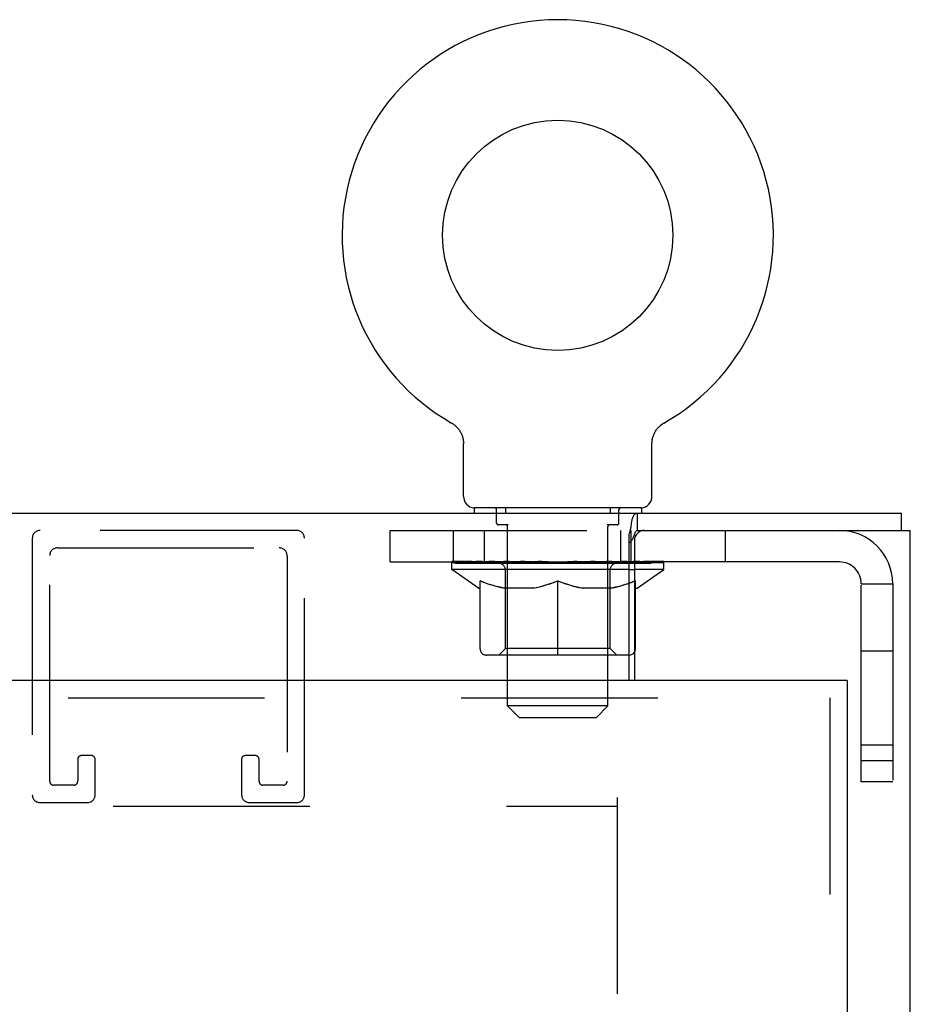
# Model space of a CAD drawing. Header units: inches. Extents: x 0 to 213, y 0 to 138.
# Tile 24 of 38: x 92.64 to 98.09, y 83.76 to 89.64. Entities that reach past the tile are written whole.
import ezdxf

# ---------------------------------------------------------------- set-up
doc = ezdxf.new("R2010")
doc.units = ezdxf.units.IN
doc.header["$LTSCALE"] = 11.736377
doc.header["$MEASUREMENT"] = 0
doc.linetypes.add('HIDDEN', pattern=[0.2, 0.1, -0.1])
doc.layers.get('0').update_dxf_attribs({"linetype": 'CONTINUOUS'})
for name, color, linetype in [('DEFAULT_2', 8, 'HIDDEN'), ('DIMENSIONS', 7, 'CONTINUOUS'), ('SLAVE_DOOR_ASSEMBLY', 7, 'CONTINUOUS')]:
    doc.layers.add(name, color=color, linetype=linetype)
doc.styles.get("Standard").update_dxf_attribs({"font": 'arial.ttf'})
doc.dimstyles.new('DIMSTYLE_1', dxfattribs={"dimtxt": 0.941421, "dimasz": 1.255227, "dimexe": 0.09, "dimexo": 0.07, "dimgap": 0.0375, "dimtad": 0, "dimtih": 1, "dimtoh": 1, "dimzin": 4, "dimdsep": 46, "dimtxsty": 'Standard', "dimblk": '_FILLED', "dimblk1": '_FILLED', "dimblk2": '_FILLED', "dimcen": 0.09, "dimazin": 1, "dimtfac": 1, "dimtdec": 3, "dimtofl": 0, "dimtmove": 0, "dimatfit": 3, "dimldrblk": '_FILLED', "dimfxl": 0, "dimtolj": 1, "dimtzin": 4, "dimarcsym": 0})

# ---------------------------------------------------------------- blocks, each defined once
blk = doc.blocks.new('_FILLED')
at = {"color": 0, "linetype": 'ByBlock'}
blk.add_solid([(0, 0), (-1, 0.2), (-1, -0.2)], dxfattribs=at)
blk = doc.blocks.new('*D3')
at = {"layer": 'DIMENSIONS', "color": 2, "linetype": 'Continuous'}
for p, q in [((98.6644, 86.6972), (101.601, 86.6972)), ((100.4713, 86.6972), (100.4713, 78.3261)), ((100.4713, 68.0722), (100.4713, 76.4433)), ((93.4145, 68.0722), (101.601, 68.0722))]:
    blk.add_line(p, q, dxfattribs=at)
at = {"layer": 'DIMENSIONS', "color": 2, "linetype": 'Continuous', "xscale": 1.2552274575, "yscale": 1.2552274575, "zscale": 1.2552274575}
for p, rotation in [((100.4713, 86.6972), 90), ((100.4713, 68.0722), 270)]:
    blk.add_blockref('_FILLED', p, dxfattribs=dict(at, rotation=rotation))
at = {"layer": 'DIMENSIONS', "color": 2, "linetype": 'Continuous', "insert": (100.4713, 77.8554), "char_height": 0.94142, "width": 3.289723, "attachment_point": 2, "line_spacing_factor": 0.9}
blk.add_mtext('18.63', dxfattribs=at)
blk = doc.blocks.new('*D15')
at = {"layer": 'DIMENSIONS', "color": 2, "linetype": 'Continuous'}
for p, q in [((92.5359, 62.5056), (92.5359, 60.1024)), ((92.5359, 61.2321), (90.0254, 61.2321)), ((97.5827, 61.2321), (100.0296, 61.2321))]:
    blk.add_line(p, q, dxfattribs=at)
at = {"layer": 'DIMENSIONS', "color": 2, "linetype": 'Continuous', "xscale": 1.2552274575, "yscale": 1.2552274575, "zscale": 1.2552274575}
blk.add_blockref('_FILLED', (92.5359, 61.2321), dxfattribs=at)
at = {"layer": 'DIMENSIONS', "color": 2, "linetype": 'Continuous', "xscale": 1.2552274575, "yscale": 1.2552274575, "zscale": 1.2552274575, "rotation": 180}
blk.add_blockref('_FILLED', (97.5827, 61.2321), dxfattribs=at)
at = {"layer": 'DIMENSIONS', "color": 2, "linetype": 'Continuous', "insert": (100.5003, 61.7028), "char_height": 0.94142, "width": 2.558284, "attachment_point": 1, "line_spacing_factor": 0.9}
blk.add_mtext('5.05', dxfattribs=at)

msp = doc.modelspace()

# ---------------------------------------------------------------- linework, layer by layer
at = {"color": 7, "linetype": 'Continuous'}
for p, q in [((95.2184, 87.2354), (95.2185, 87.2353)), ((95.2185, 87.2354), (95.2228, 87.2328)), ((95.2196, 87.2347), (95.2212, 87.2338)), ((95.2228, 87.2328), (95.2271, 87.23)), ((95.2271, 87.2301), (95.2313, 87.2272)), ((95.2312, 87.2272), (95.2353, 87.2241)), ((95.2352, 87.2242), (95.2393, 87.221)), ((95.2392, 87.2211), (95.2431, 87.2176)), ((95.243, 87.2178), (95.2469, 87.2142)), ((95.2467, 87.2143), (95.2505, 87.2106)), ((95.2504, 87.2108), (95.254, 87.2069)), ((95.2538, 87.2071), (95.2573, 87.2031)), ((95.2572, 87.2032), (95.2605, 87.1992)), ((95.2604, 87.1993), (95.2636, 87.1951)), ((95.2635, 87.1953), (95.2665, 87.191)), ((95.2664, 87.1911), (95.2693, 87.1867)), ((95.2692, 87.1868), (95.2719, 87.1824)), ((96.4356, 87.1824), (96.4383, 87.1868)), ((96.4382, 87.1867), (96.4411, 87.1911)), ((96.441, 87.191), (96.444, 87.1953)), ((96.4439, 87.1951), (96.4471, 87.1993)), ((96.447, 87.1992), (96.4503, 87.2032)), ((96.4502, 87.2031), (96.4536, 87.2071)), ((96.4535, 87.2069), (96.4571, 87.2108)), ((96.457, 87.2106), (96.4607, 87.2143)), ((96.4606, 87.2142), (96.4644, 87.2178)), ((96.4643, 87.2176), (96.4683, 87.2211)), ((96.4682, 87.221), (96.4722, 87.2242)), ((96.4721, 87.2241), (96.4763, 87.2272)), ((96.4762, 87.2272), (96.4804, 87.2301)), ((96.4804, 87.23), (96.4846, 87.2328)), ((96.4804, 87.2301), (96.4817, 87.2309)), ((96.4846, 87.2328), (96.489, 87.2354)), ((96.4863, 87.2338), (96.4878, 87.2347)), ((96.4889, 87.2353), (96.489, 87.2354)), ((95.2718, 87.1825), (95.2743, 87.178)), ((95.2743, 87.178), (95.2767, 87.1734)), ((95.2788, 87.1689), (95.2807, 87.1642)), ((95.2807, 87.1642), (95.2826, 87.1594)), ((95.2826, 87.1595), (95.2842, 87.1546)), ((95.2842, 87.1547), (95.2857, 87.1498)), ((95.2857, 87.1498), (95.287, 87.1449)), ((95.287, 87.1449), (95.2882, 87.1399)), ((95.2881, 87.14), (95.2891, 87.1349)), ((95.2891, 87.135), (95.2899, 87.1299)), ((95.2899, 87.13), (95.2905, 87.1249)), ((96.4165, 87.1198), (96.417, 87.1249)), ((96.417, 87.1249), (96.4176, 87.13)), ((96.4176, 87.1299), (96.4184, 87.135)), ((96.4183, 87.1349), (96.4193, 87.14)), ((96.4193, 87.1399), (96.4204, 87.1449)), ((96.4204, 87.1449), (96.4218, 87.1498)), ((96.4217, 87.1498), (96.4232, 87.1547)), ((96.4232, 87.1546), (96.4249, 87.1595)), ((96.4249, 87.1594), (96.4267, 87.1642)), ((96.4267, 87.1642), (96.4287, 87.1689)), ((96.4287, 87.1688), (96.4309, 87.1735)), ((96.4308, 87.1734), (96.4332, 87.178)), ((96.4331, 87.178), (96.4356, 87.1825)), ((95.2912, 86.7962), (95.2912, 87.1104)), ((96.4162, 87.1104), (96.4163, 87.1148)), ((96.4162, 86.7962), (96.4162, 87.1104)), ((96.4163, 87.1148), (96.4165, 87.1198)), ((96.4163, 87.1148), (96.4165, 87.1198)), ((95.3537, 86.7272), (95.3537, 86.6972)), ((96.3537, 86.7272), (95.3537, 86.7272)), ((96.3537, 86.7272), (96.3537, 86.6972)), ((96.3306, 86.5932), (96.3306, 86.6972)), ((97.9057, 86.5932), (97.9057, 86.6972)), ((96.3306, 86.5932), (96.3717, 86.5932)), ((96.2807, 86.3605), (96.3117, 86.3605))]:
    msp.add_line(p, q, dxfattribs=at)
at = {"color": 3, "linetype": 'Continuous'}
for p, q in [((58.6397, 86.6972), (97.9057, 86.6972)), ((96.2807, 85.6972), (96.2807, 86.5726)), ((96.3717, 86.5932), (97.9577, 86.5932)), ((97.9577, 8.0612), (97.9577, 86.5932)), ((96.3117, 86.5332), (96.3117, 85.6972)), ((96.3117, 86.4052), (96.2807, 86.4052))]:
    msp.add_line(p, q, dxfattribs=at)
at = {"color": 7, "linetype": 'Continuous'}
for points in [[(95.2766, 87.1735), (95.2788, 87.1688), (95.2808, 87.1642)], [(95.2905, 87.1249), (95.2909, 87.1198), (95.2912, 87.1148), (95.2912, 87.1104)], [(96.2807, 86.5212), (96.283, 86.5224), (96.2852, 86.5237), (96.2873, 86.5252), (96.2893, 86.5269), (96.2912, 86.5286), (96.293, 86.5305), (96.2948, 86.5325), (96.2965, 86.5348), (96.2982, 86.5372), (96.2998, 86.5399), (96.3015, 86.5429), (96.3031, 86.5461), (96.3044, 86.5491), (96.3057, 86.5522), (96.307, 86.5554), (96.3083, 86.5587), (96.3095, 86.5621), (96.3119, 86.5689)], [(96.3119, 86.5689), (96.3131, 86.5722), (96.3143, 86.5753), (96.3155, 86.5784), (96.3168, 86.5814), (96.3183, 86.5841), (96.3197, 86.5865), (96.3212, 86.5885), (96.3228, 86.5901), (96.3244, 86.5913), (96.326, 86.5922), (96.3276, 86.5928), (96.3291, 86.5931), (96.3306, 86.5932)], [(96.2807, 86.2786), (96.2917, 86.2824), (96.3117, 86.2901)]]:
    msp.add_lwpolyline(points, dxfattribs=at)
at = {"color": 3, "linetype": 'Continuous'}
for points in [[(96.2933, 86.6286), (96.2941, 86.6343), (96.295, 86.6399), (96.2959, 86.6453), (96.2969, 86.6504), (96.2979, 86.6553), (96.299, 86.6599), (96.3001, 86.6642), (96.3012, 86.668), (96.3024, 86.6716), (96.3039, 86.6754), (96.3055, 86.6791), (96.3072, 86.6822), (96.309, 86.685), (96.3108, 86.6875), (96.3126, 86.6895), (96.3145, 86.6913), (96.3164, 86.6929), (96.3184, 86.6941), (96.3206, 86.6952), (96.3228, 86.6961), (96.3252, 86.6967), (96.3278, 86.6971), (96.3306, 86.6972)], [(96.2807, 86.5726), (96.2823, 86.5761), (96.2838, 86.5801), (96.2851, 86.5844), (96.2864, 86.5891), (96.2876, 86.5942), (96.2887, 86.5996), (96.2897, 86.6052), (96.2906, 86.611), (96.2915, 86.6169), (96.2933, 86.6286)]]:
    msp.add_lwpolyline(points, dxfattribs=at)
at = {"color": 7, "linetype": 'Continuous'}
msp.add_circle((95.8537, 88.3552), 0.6875, dxfattribs=at)
for centre, radius, start, end in [((95.8537, 88.3552), 1.2875, 299.50526, 240.49473), ((95.3602, 86.7962), 0.069, 180, 265), ((96.3472, 86.7962), 0.069, 275, 360), ((96.2801, 85.886), 0.0371, 270.9119, 328.48893)]:
    msp.add_arc(centre, radius, start, end, dxfattribs=at)
at = {"color": 3, "linetype": 'Continuous'}
msp.add_arc((96.3717, 86.5332), 0.06, 90, 180, dxfattribs=at)
at = {"color": 7, "linetype": 'Continuous'}
msp.add_ellipse((95.8537, 86.4072), major_axis=(0.6333, -0.0294), ratio=0.038841, start_param=0.764028, end_param=0.81741, dxfattribs=at)
at = {"layer": 'DEFAULT_2', "color": 8, "linetype": 'HIDDEN'}
for p, q in [((95.2258, 87.2309), (95.2271, 87.2301)), ((95.4887, 86.6372), (95.4887, 86.7172)), ((95.5412, 86.7272), (95.5412, 86.6972)), ((96.1662, 86.7272), (96.1662, 86.6972)), ((96.2187, 86.6372), (96.2187, 86.7172)), ((95.5586, 86.6272), (95.4987, 86.6272)), ((95.5537, 85.5462), (95.5537, 86.6172)), ((96.2087, 86.6272), (96.1488, 86.6272)), ((96.1537, 85.5462), (96.1537, 86.6172)), ((92.7161, 86.5472), (92.7161, 85.0142)), ((94.2951, 86.5932), (92.7621, 86.5932)), ((94.3411, 85.0142), (94.3411, 86.5472)), ((94.8537, 86.4052), (94.8537, 86.5932)), ((94.8537, 86.5932), (96.3306, 86.5932)), ((95.2287, 86.5932), (95.2287, 86.4052)), ((95.4162, 86.4052), (95.4162, 86.5932)), ((96.2287, 86.5932), (96.2287, 86.4052)), ((96.2912, 86.4052), (96.2912, 86.5932)), ((96.8537, 86.5932), (96.8537, 86.4052)), ((92.8661, 86.4892), (94.1911, 86.4892)), ((92.8201, 85.0952), (92.8201, 86.4432)), ((94.2371, 86.4432), (94.2371, 85.0952)), ((94.8537, 86.4052), (96.2807, 86.4052)), ((95.2205, 86.3605), (95.2205, 86.4072)), ((96.2807, 86.3605), (95.2205, 86.3605)), ((95.3798, 86.2489), (95.2205, 86.3605)), ((95.2301, 86.4006), (95.2301, 86.4072)), ((95.2387, 86.3973), (95.2387, 86.4006)), ((95.2387, 86.3973), (96.4687, 86.3973)), ((95.2476, 86.3973), (95.2476, 86.4006)), ((95.2486, 86.3973), (95.2486, 86.4006)), ((95.2587, 86.4006), (95.2587, 86.4072)), ((95.2749, 86.3973), (95.2749, 86.4006)), ((95.2768, 86.3973), (95.2768, 86.4006)), ((95.3053, 86.4006), (95.3053, 86.4072)), ((95.3198, 86.3973), (95.3198, 86.4006)), ((95.3225, 86.3973), (95.3225, 86.4006)), ((95.5268, 86.4003), (95.3255, 86.4003)), ((95.3686, 86.4006), (95.3686, 86.4072)), ((95.37, 86.3973), (95.37, 86.4003)), ((95.3707, 86.3973), (95.3707, 86.4003)), ((95.3737, 86.3973), (95.3737, 86.4003)), ((95.3809, 86.3973), (95.3809, 86.4006)), ((95.3809, 86.3973), (95.3809, 86.4003)), ((95.3844, 86.3973), (95.3844, 86.4006)), ((95.3877, 86.3973), (95.3877, 86.4013)), ((95.392, 86.3973), (95.392, 86.4003)), ((95.4063, 86.3973), (95.4063, 86.4003)), ((95.4244, 86.3973), (95.4244, 86.4003)), ((95.4248, 86.3973), (95.4248, 86.403)), ((95.4452, 86.3973), (95.4452, 86.4003)), ((95.4452, 86.3973), (95.4452, 86.4003)), ((95.4467, 86.4006), (95.4467, 86.4072)), ((95.4564, 86.3973), (95.4564, 86.4006)), ((95.4605, 86.3973), (95.4605, 86.4006)), ((95.4698, 86.3973), (95.4698, 86.4003)), ((95.481, 86.3973), (95.481, 86.4045)), ((95.4965, 86.3973), (95.4965, 86.4003)), ((95.4996, 86.3973), (95.4996, 86.4003)), ((95.5268, 86.3973), (95.5268, 86.4003)), ((95.5938, 86.4003), (95.5318, 86.4003)), ((95.5371, 86.4006), (95.5371, 86.4072)), ((95.5439, 86.3973), (95.5439, 86.4006)), ((95.5486, 86.3973), (95.5486, 86.4006)), ((95.5546, 86.3973), (95.5546, 86.4057)), ((95.5587, 86.3973), (95.5587, 86.4003)), ((95.5697, 86.3973), (95.5697, 86.4003)), ((95.5938, 86.3973), (95.5938, 86.4003)), ((95.6687, 86.4003), (95.6096, 86.4003)), ((95.6299, 86.3973), (95.6299, 86.4003)), ((95.6371, 86.4006), (95.6371, 86.4072)), ((95.6409, 86.3973), (95.6409, 86.4006)), ((95.6432, 86.3973), (95.6432, 86.4065)), ((95.6459, 86.3973), (95.6459, 86.4006)), ((95.6534, 86.3973), (95.6534, 86.4007)), ((95.6687, 86.3973), (95.6687, 86.4003)), ((95.7492, 86.4003), (95.6947, 86.4003)), ((95.7078, 86.3973), (95.7078, 86.4003)), ((95.7393, 86.4003), (95.8537, 86.4072)), ((95.7438, 86.4006), (95.7438, 86.4072)), ((95.7443, 86.4071), (95.7438, 86.4072)), ((95.7443, 86.4006), (95.7443, 86.4071)), ((95.7443, 86.3973), (95.7443, 86.4006)), ((95.7482, 86.3973), (95.7482, 86.4008)), ((95.7492, 86.3973), (95.7492, 86.4003)), ((95.7496, 86.3973), (95.7496, 86.4006)), ((95.8329, 86.4003), (95.7847, 86.4003)), ((95.7902, 86.3973), (95.7902, 86.4003)), ((95.8329, 86.3973), (95.8329, 86.4003)), ((95.8512, 86.4007), (95.851, 86.4006)), ((95.851, 86.3973), (95.851, 86.4006)), ((95.8512, 86.3973), (95.8512, 86.4007)), ((95.8537, 86.4006), (95.8537, 86.4072)), ((95.8563, 86.4007), (95.8564, 86.4006)), ((95.8563, 86.3973), (95.8563, 86.4006)), ((95.8564, 86.3973), (95.8564, 86.4006)), ((95.8583, 86.4003), (95.9228, 86.4003)), ((95.8746, 86.3973), (95.8746, 86.4003)), ((95.8907, 86.4003), (95.8907, 86.405)), ((95.8907, 86.405), (95.9682, 86.4003)), ((95.9119, 86.4003), (95.9119, 86.4037)), ((95.9172, 86.3973), (95.9172, 86.4003)), ((95.9579, 86.3973), (95.9579, 86.4006)), ((95.9582, 86.3973), (95.9582, 86.4003)), ((95.9583, 86.4003), (96.0127, 86.4003)), ((95.9593, 86.3973), (95.9593, 86.4008)), ((95.9631, 86.4006), (95.9631, 86.4071)), ((95.9632, 86.4071), (95.9637, 86.4072)), ((95.9632, 86.3973), (95.9632, 86.4006)), ((95.9637, 86.4006), (95.9637, 86.4072)), ((95.9996, 86.3973), (95.9996, 86.4003)), ((96.0388, 86.3973), (96.0388, 86.4003)), ((96.0388, 86.4003), (96.0979, 86.4003)), ((96.0541, 86.3973), (96.0541, 86.4007)), ((96.0615, 86.3973), (96.0615, 86.4006)), ((96.0642, 86.3973), (96.0642, 86.4065)), ((96.0666, 86.3973), (96.0666, 86.4006)), ((96.0703, 86.4006), (96.0703, 86.4072)), ((96.0776, 86.3973), (96.0776, 86.4003)), ((96.1136, 86.3973), (96.1136, 86.4003)), ((96.1137, 86.4003), (96.1756, 86.4003)), ((96.1378, 86.3973), (96.1378, 86.4003)), ((96.1487, 86.3973), (96.1487, 86.4003)), ((96.1529, 86.3973), (96.1529, 86.4057)), ((96.1589, 86.3973), (96.1589, 86.4006)), ((96.1636, 86.3973), (96.1636, 86.4006)), ((96.1704, 86.4006), (96.1704, 86.4072)), ((96.1806, 86.3973), (96.1806, 86.4003)), ((96.1807, 86.4003), (96.382, 86.4003)), ((96.2079, 86.3973), (96.2079, 86.4003)), ((96.2109, 86.3973), (96.2109, 86.4003)), ((96.2264, 86.3973), (96.2264, 86.4045)), ((96.2377, 86.3973), (96.2377, 86.4003)), ((96.247, 86.3973), (96.247, 86.4006)), ((96.2511, 86.3973), (96.2511, 86.4006)), ((96.2608, 86.4006), (96.2608, 86.4072)), ((96.2622, 86.3973), (96.2622, 86.4003)), ((96.2623, 86.3973), (96.2623, 86.4003)), ((96.2826, 86.3973), (96.2826, 86.403)), ((96.2831, 86.3973), (96.2831, 86.4003)), ((96.3012, 86.3973), (96.3012, 86.4003)), ((97.5357, 86.4052), (96.3117, 86.4052)), ((96.487, 86.3605), (96.3117, 86.3605)), ((96.3154, 86.3973), (96.3154, 86.4003)), ((96.3198, 86.3973), (96.3198, 86.4013)), ((96.3231, 86.3973), (96.3231, 86.4006)), ((96.3265, 86.3973), (96.3265, 86.4003)), ((96.3266, 86.3973), (96.3266, 86.4006)), ((96.3277, 86.2489), (96.487, 86.3605)), ((96.3338, 86.3973), (96.3338, 86.4003)), ((96.3367, 86.3973), (96.3367, 86.4003)), ((96.3375, 86.3973), (96.3375, 86.4003)), ((96.3388, 86.4006), (96.3388, 86.4072)), ((96.385, 86.3973), (96.385, 86.4006)), ((96.3877, 86.3973), (96.3877, 86.4006)), ((96.4022, 86.4006), (96.4022, 86.4072)), ((96.4307, 86.3973), (96.4307, 86.4006)), ((96.4326, 86.3973), (96.4326, 86.4006)), ((96.4488, 86.4006), (96.4488, 86.4072)), ((96.4589, 86.3973), (96.4589, 86.4006)), ((96.4598, 86.3973), (96.4598, 86.4006)), ((96.4687, 86.3973), (96.4687, 86.4006)), ((96.4774, 86.4006), (96.4774, 86.4072)), ((96.487, 86.3605), (96.487, 86.4072)), ((95.541, 85.8887), (95.541, 86.3574)), ((96.1665, 85.8887), (96.1665, 86.3574)), ((95.3798, 86.2489), (95.3902, 86.2489)), ((95.3902, 85.886), (95.3902, 86.2923)), ((95.7125, 86.2489), (95.5326, 86.2489)), ((95.8537, 85.8489), (95.8537, 86.2927)), ((96.1749, 86.2489), (95.995, 86.2489)), ((96.3117, 86.2901), (96.3172, 86.2923)), ((96.3172, 85.886), (96.3172, 86.2923)), ((96.3172, 86.2489), (96.3277, 86.2489)), ((97.6657, 85.0922), (97.6657, 86.2752)), ((97.6657, 86.2752), (97.8537, 86.2752)), ((97.8537, 86.2752), (97.8537, 85.0922)), ((96.2801, 85.8489), (95.4273, 85.8489)), ((95.541, 85.8887), (95.5012, 85.8489)), ((96.1665, 85.8887), (95.541, 85.8887)), ((96.1665, 85.8887), (96.2063, 85.8489)), ((97.6657, 85.8742), (97.8537, 85.8742)), ((96.1537, 85.5462), (95.5537, 85.5462)), ((95.6227, 85.4772), (95.5537, 85.5462)), ((96.0847, 85.4772), (96.1537, 85.5462)), ((95.6227, 85.4772), (96.0847, 85.4772)), ((97.6657, 85.3122), (97.8537, 85.3122)), ((93.0681, 85.2492), (93.0101, 85.2492)), ((94.0471, 85.2492), (93.9891, 85.2492)), ((92.9871, 85.2262), (92.9871, 85.0952)), ((93.0911, 85.0142), (93.0911, 85.2262)), ((93.9661, 85.2262), (93.9661, 85.0142)), ((94.0701, 85.0952), (94.0701, 85.2262)), ((97.8537, 85.2172), (97.6657, 85.2172)), ((92.9641, 85.0722), (92.8431, 85.0722)), ((94.2141, 85.0722), (94.0931, 85.0722)), ((97.8537, 85.0922), (97.6657, 85.0922)), ((92.7621, 84.9682), (93.0451, 84.9682)), ((94.0121, 84.9682), (94.2951, 84.9682)), ((96.2077, 84.9992), (96.2077, 9.6552)), ((60.3377, 84.9472), (96.2077, 84.9472))]:
    msp.add_line(p, q, dxfattribs=at)
for points in [[(95.3902, 86.2923), (95.416, 86.2823), (95.4414, 86.2734), (95.4664, 86.2657), (95.4911, 86.259), (95.5157, 86.2534), (95.5401, 86.2489)], [(95.5326, 86.2489), (95.5092, 86.2536), (95.4857, 86.2593), (95.4622, 86.2659), (95.4385, 86.2734), (95.4145, 86.2819), (95.3902, 86.2914)], [(95.7028, 86.2489), (95.7276, 86.2535), (95.7525, 86.2592), (95.7774, 86.266), (95.8025, 86.2738), (95.828, 86.2827), (95.8537, 86.2927)], [(95.8537, 86.291), (95.8294, 86.2815), (95.8055, 86.2731), (95.782, 86.2656), (95.7587, 86.2591), (95.7355, 86.2535), (95.7125, 86.2489)], [(95.8537, 86.2927), (95.8797, 86.2826), (95.9053, 86.2737), (95.9305, 86.2658), (95.9553, 86.2591), (95.9801, 86.2535), (96.0047, 86.2489)], [(95.995, 86.2489), (95.9718, 86.2536), (95.9484, 86.2592), (95.9251, 86.2657), (95.9016, 86.2732), (95.8778, 86.2816), (95.8537, 86.291)], [(96.1673, 86.2489), (96.192, 86.2535), (96.2167, 86.2591), (96.2415, 86.2658), (96.2664, 86.2736), (96.2807, 86.2786)], [(96.3172, 86.2914), (96.2927, 86.2819), (96.2686, 86.2733), (96.2449, 86.2657), (96.2215, 86.2592), (96.1981, 86.2536), (96.1749, 86.2489)]]:
    msp.add_lwpolyline(points, dxfattribs=at)
for centre, radius, start, end in [((95.3602, 86.7962), 0.069, 265, 270), ((95.4787, 86.7172), 0.01, 0, 90), ((96.2287, 86.7172), 0.01, 90, 180), ((96.3472, 86.7962), 0.069, 270, 275), ((95.4987, 86.6372), 0.01, 180, 270), ((95.5437, 86.6172), 0.01, 0, 90), ((96.1637, 86.6172), 0.01, 90, 180), ((96.2087, 86.6372), 0.01, 270, 360), ((92.7621, 86.5472), 0.046, 90, 180), ((94.2951, 86.5472), 0.046, 0, 90), ((97.5357, 86.2752), 0.318, 0, 90), ((92.8661, 86.4432), 0.046, 90, 180), ((94.1911, 86.4432), 0.046, 0, 90), ((95.5012, 86.3574), 0.0398, 0, 90), ((96.2063, 86.3574), 0.0398, 90, 180), ((97.5357, 86.2752), 0.13, 0, 90), ((95.4273, 85.886), 0.0371, 180, 270), ((96.2801, 85.886), 0.0371, 270, 270.9119), ((96.2801, 85.886), 0.0371, 328.48893, 360), ((93.0101, 85.2262), 0.023, 90, 180), ((93.0681, 85.2262), 0.023, 0, 90), ((93.9891, 85.2262), 0.023, 90, 180), ((94.0471, 85.2262), 0.023, 0, 90), ((92.8431, 85.0952), 0.023, 180, 270), ((92.9641, 85.0952), 0.023, 270, 360), ((94.0931, 85.0952), 0.023, 180, 270), ((94.2141, 85.0952), 0.023, 270, 360), ((92.7621, 85.0142), 0.046, 180, 270), ((93.0451, 85.0142), 0.046, 270, 360), ((94.0121, 85.0142), 0.046, 180, 270), ((94.2951, 85.0142), 0.046, 270, 360)]:
    msp.add_arc(centre, radius, start, end, dxfattribs=at)
for centre, major_axis, ratio, start_param, end_param in [((95.8537, 86.4072), (0.6333, 0.0067), 0.05963, 2.96643, 3.140963), ((95.2006, 86.3953), (0.1981, 0), 0.060556, 0.430652, 1.470503), ((95.8537, 86.4072), (0.6333, 0), 0.060556, 3.141593, 3.316126), ((95.2006, 86.3886), (0.1981, 0.0021), 0.05963, 1.376596, 1.469874), ((95.8537, 86.4072), (0.6333, 0.0132), 0.05688, 2.791345, 2.965878), ((95.1763, 86.3953), (0.1981, 0.0021), 0.05963, 0.25549, 1.295341), ((95.2448, 86.3953), (0.1981, -0.0021), 0.05963, 0.605815, 1.645666), ((95.8537, 86.4072), (0.6333, -0.0067), 0.05963, -2.96643, -2.791898), ((95.2448, 86.3886), (0.1981, 0), 0.060556, 1.551758, 1.645036), ((95.1763, 86.3886), (0.1981, 0.0041), 0.05688, 1.20151, 1.294789), ((95.246, 86.3909), (0.1643, 0.0017), 0.05963, 1.065228, 1.614276), ((95.2263, 86.3909), (0.1643, 0.0034), 0.05688, 0.890143, 1.43919), ((95.2842, 86.3909), (0.1643, 0), 0.060556, 1.240391, 1.789438), ((95.8537, 86.4072), (0.6333, 0.0192), 0.052395, 2.616403, 2.790936), ((95.1726, 86.3953), (0.1981, 0.0041), 0.05688, 0.080405, 1.120256), ((95.3074, 86.3953), (0.1981, -0.0041), 0.05688, 0.7809, 1.820751), ((95.8537, 86.4072), (0.6333, -0.0132), 0.05688, -2.791345, -2.616812), ((95.3074, 86.3886), (0.1981, -0.0021), 0.05963, 1.72692, 1.820198), ((95.1726, 86.3886), (0.1981, 0.006), 0.052395, 1.026568, 1.119847), ((95.2256, 86.3909), (0.1643, 0.005), 0.052395, 0.715201, 1.264248), ((95.3397, 86.3909), (0.1643, -0.0017), 0.05963, 1.415553, 1.9646), ((95.8537, 86.4072), (0.6333, 0.0247), 0.046319, 2.441654, 2.616187), ((95.3867, 86.3953), (0.1981, -0.006), 0.052395, 0.955842, 1.995693), ((95.1896, 86.3953), (0.1981, 0.006), 0.052395, -0.094537, 0.945314), ((95.8537, 86.4072), (0.6333, -0.0192), 0.052395, -2.616403, -2.44187), ((95.3867, 86.3886), (0.1981, -0.0041), 0.05688, 1.902006, 1.995284), ((95.1896, 86.3886), (0.1981, 0.0077), 0.046319, 0.851819, 0.945098), ((95.244, 86.3909), (0.1643, 0.0064), 0.046319, 0.540452, 1.089499), ((95.4108, 86.3909), (0.1643, -0.0034), 0.05688, 1.590638, 2.139686), ((95.8537, 86.4072), (0.6333, 0.0294), 0.038841, 2.267123, 2.441656), ((95.4802, 86.3953), (0.1981, -0.0077), 0.046319, 1.130591, 2.170442), ((95.2267, 86.3953), (0.1981, 0.0077), 0.046319, -0.269286, 0.770565), ((95.8537, 86.4072), (0.6333, -0.0247), 0.046319, -2.441654, -2.267121), ((95.4802, 86.3886), (0.1981, -0.006), 0.052395, 2.076947, 2.170226), ((95.2267, 86.3886), (0.1981, 0.0092), 0.038841, 0.677289, 0.770567), ((95.2809, 86.3909), (0.1643, 0.0076), 0.038841, 0.365921, 0.914969), ((95.4954, 86.3909), (0.1643, -0.005), 0.052395, 1.76558, 2.314627), ((95.8537, 86.4072), (0.6333, 0.0332), 0.030195, 2.09281, 2.267343), ((95.5849, 86.3953), (0.1981, -0.0092), 0.038841, 1.305122, 2.344973), ((95.2829, 86.3953), (0.1981, 0.0092), 0.038841, -0.443817, 0.596034), ((95.8537, 86.4072), (0.6333, -0.0294), 0.038841, -2.267123, -2.092591), ((95.5849, 86.3886), (0.1981, -0.0077), 0.046319, 2.251696, 2.344975), ((95.2829, 86.3886), (0.1981, 0.0104), 0.030195, 0.502975, 0.596254), ((95.3353, 86.3909), (0.1643, 0.0086), 0.030195, 0.191608, 0.740655), ((95.5909, 86.3909), (0.1643, -0.0064), 0.046319, 1.940329, 2.489376), ((95.3564, 86.3953), (0.1981, 0.0104), 0.030195, -0.61813, 0.421721), ((95.8537, 86.4072), (0.6333, 0.0361), 0.020645, 1.918687, 2.09322), ((95.6979, 86.3953), (0.1981, -0.0104), 0.030195, 1.479435, 2.519286), ((95.8537, 86.4072), (0.6333, -0.0332), 0.030195, -2.09281, -1.918277), ((95.6979, 86.3886), (0.1981, -0.0092), 0.038841, 2.426227, 2.519505), ((95.3564, 86.3886), (0.1981, 0.0113), 0.020645, 0.328852, 0.422131), ((95.4054, 86.3909), (0.1643, 0.0094), 0.020645, 0.017485, 0.566532), ((95.6943, 86.3909), (0.1643, -0.0076), 0.038841, 2.11486, 2.663907), ((95.4451, 86.3953), (0.1981, 0.0113), 0.020645, -0.792253, 0.247598), ((95.8537, 86.4072), (0.6333, 0.0378), 0.010478, 1.744704, 1.919237), ((95.8156, 86.3953), (0.1981, -0.0113), 0.020645, 1.653558, 2.693409), ((95.8537, 86.4072), (0.6333, -0.0361), 0.020645, -1.918687, -1.744154), ((95.8156, 86.3886), (0.1981, -0.0104), 0.030195, 2.60054, 2.693819), ((95.4451, 86.3886), (0.1981, 0.0118), 0.010478, 0.154869, 0.248148), ((95.4891, 86.3909), (0.1643, 0.0098), 0.010478, 6.126688, 6.675735), ((95.8026, 86.3909), (0.1643, -0.0086), 0.030195, 2.289173, 2.83822), ((95.5462, 86.3953), (0.1981, 0.0118), 0.010478, -0.966236, -0.000846), ((95.9345, 86.3953), (0.1981, -0.0118), 0.010478, 1.827541, 2.867392), ((95.8537, 86.4072), (0.6333, -0.0378), 0.010478, -1.744704, -1.563007), ((95.9345, 86.3886), (0.1981, -0.0113), 0.020645, 2.774664, 2.867942), ((95.9125, 86.3909), (0.1643, -0.0094), 0.020645, 2.463296, 3.012344), ((95.773, 86.3953), (0.1981, 0.0118), 0.010478, 0.274201, 1.314052), ((95.6869, 86.3909), (0.1643, 0.0098), 0.010478, -0.000483, 0.504314), ((95.6566, 86.3886), (0.1981, 0.0118), 0.010478, 0.099668, 0.192946), ((95.8537, 86.4072), (0.6333, 0.0378), 0.010478, -1.571421, -1.396888), ((96.0206, 86.3909), (0.1643, -0.0098), 0.010478, 2.637279, 3.14189), ((96.0509, 86.3886), (0.1981, -0.0118), 0.010478, 2.74231, 2.948646), ((95.8918, 86.3953), (0.1981, 0.0113), 0.020645, 0.448184, 1.488034), ((95.795, 86.3909), (0.1643, 0.0094), 0.020645, 0.129249, 0.678296), ((95.773, 86.3886), (0.1981, 0.0113), 0.020645, 0.273651, 0.366929), ((96.1613, 86.3953), (0.1981, -0.0118), 0.010478, -3.140747, -2.175357), ((95.8537, 86.4072), (0.6333, 0.0361), 0.020645, -1.397439, -1.222906), ((95.8537, 86.4072), (0.6333, -0.0378), 0.010478, 1.222355, 1.396888), ((96.0095, 86.3953), (0.1981, 0.0104), 0.030195, 0.622307, 1.662158), ((95.9048, 86.3909), (0.1643, 0.0086), 0.030195, 0.303372, 0.852419), ((96.2184, 86.3909), (0.1643, -0.0098), 0.010478, 2.749043, 3.29809), ((96.2624, 86.3953), (0.1981, -0.0113), 0.020645, 2.893995, 3.933846), ((95.8918, 86.3886), (0.1981, 0.0104), 0.030195, 0.447774, 0.541052), ((96.2624, 86.3886), (0.1981, -0.0118), 0.010478, 2.893445, 2.986723), ((96.1225, 86.3953), (0.1981, 0.0092), 0.038841, 0.79662, 1.836471), ((95.8537, 86.4072), (0.6333, 0.0332), 0.030195, -1.223315, -1.048783), ((95.8537, 86.4072), (0.6333, -0.0361), 0.020645, 1.048373, 1.222906), ((96.0131, 86.3909), (0.1643, 0.0076), 0.038841, 0.477686, 1.026733), ((96.3021, 86.3909), (0.1643, -0.0094), 0.020645, 2.57506, 3.124108), ((96.351, 86.3953), (0.1981, -0.0104), 0.030195, 2.719872, 3.759723), ((96.2273, 86.3953), (0.1981, 0.0077), 0.046319, 0.971151, 2.011002), ((96.0095, 86.3886), (0.1981, 0.0092), 0.038841, 0.622087, 0.715366), ((96.351, 86.3886), (0.1981, -0.0113), 0.020645, 2.719462, 2.812741), ((95.8537, 86.4072), (0.6333, 0.0294), 0.038841, -1.049002, -0.874469), ((95.8537, 86.4072), (0.6333, -0.0332), 0.030195, 0.87425, 1.048783), ((96.1166, 86.3909), (0.1643, 0.0064), 0.046319, 0.652216, 1.201263), ((96.3208, 86.3953), (0.1981, 0.006), 0.052395, 1.1459, 2.185751), ((96.3722, 86.3909), (0.1643, -0.0086), 0.030195, 2.400937, 2.949985), ((96.4246, 86.3953), (0.1981, -0.0092), 0.038841, 2.545558, 3.585409), ((96.212, 86.3909), (0.1643, 0.005), 0.052395, 0.826965, 1.376012), ((96.1225, 86.3886), (0.1981, 0.0077), 0.046319, 0.796618, 0.889896), ((96.4246, 86.3886), (0.1981, -0.0104), 0.030195, 2.545339, 2.638617), ((96.4, 86.3953), (0.1981, 0.0041), 0.05688, 1.320842, 2.360692), ((95.8537, 86.4072), (0.6333, 0.0247), 0.046319, -0.874471, -0.699939), ((95.8537, 86.4072), (0.6333, -0.0294), 0.038841, 0.81741, 0.874469), ((96.4808, 86.3953), (0.1981, -0.0077), 0.046319, 2.371028, 3.410879), ((96.4265, 86.3909), (0.1643, -0.0076), 0.038841, 2.226624, 2.775671), ((96.4627, 86.3953), (0.1981, 0.0021), 0.05963, 1.495927, 2.535778), ((96.2966, 86.3909), (0.1643, 0.0034), 0.05688, 1.001907, 1.550954), ((95.8537, 86.4072), (0.6333, -0.0294), 0.038841, 0.699936, 0.764028), ((96.5179, 86.3953), (0.1981, -0.006), 0.052395, 2.196279, 3.23613), ((96.4635, 86.3909), (0.1643, -0.0064), 0.046319, 2.052093, 2.601141), ((96.2273, 86.3886), (0.1981, 0.006), 0.052395, 0.971367, 1.064645), ((96.4808, 86.3886), (0.1981, -0.0092), 0.038841, 2.371026, 2.464304), ((96.5068, 86.3953), (0.1981, 0), 0.060556, 1.671089, 2.71094), ((96.5349, 86.3953), (0.1981, -0.0041), 0.05688, 2.021337, 3.061188), ((95.8537, 86.4072), (0.6333, 0.0192), 0.052395, -0.699723, -0.52519), ((95.8537, 86.4072), (0.6333, -0.0247), 0.046319, 0.525406, 0.699939), ((96.5311, 86.3953), (0.1981, -0.0021), 0.05963, 1.846251, 2.886102), ((96.3678, 86.3909), (0.1643, 0.0017), 0.05963, 1.176993, 1.72604), ((96.4819, 86.3909), (0.1643, -0.005), 0.052395, 1.877344, 2.426392), ((96.4233, 86.3909), (0.1643, 0), 0.060556, 1.352155, 1.901202), ((96.4812, 86.3909), (0.1643, -0.0034), 0.05688, 1.702402, 2.25145), ((96.4615, 86.3909), (0.1643, -0.0017), 0.05963, 1.527317, 2.076364), ((96.3208, 86.3886), (0.1981, 0.0041), 0.05688, 1.146309, 1.239587), ((96.5179, 86.3886), (0.1981, -0.0077), 0.046319, 2.196495, 2.289773), ((95.8537, 86.4072), (0.6333, 0.0132), 0.05688, -0.524781, -0.350248), ((95.8537, 86.4072), (0.6333, -0.0192), 0.052395, 0.350657, 0.52519), ((96.4, 86.3886), (0.1981, 0.0021), 0.05963, 1.321394, 1.414673), ((96.5349, 86.3886), (0.1981, -0.006), 0.052395, 2.021746, 2.115024), ((95.8537, 86.4072), (0.6333, 0.0067), 0.05963, -0.349695, -0.175162), ((95.8537, 86.4072), (0.6333, -0.0132), 0.05688, 0.175715, 0.350248), ((96.4627, 86.3886), (0.1981, 0), 0.060556, 1.496556, 1.589835), ((96.5311, 86.3886), (0.1981, -0.0041), 0.05688, 1.846804, 1.940083), ((96.5068, 86.3886), (0.1981, -0.0021), 0.05963, 1.671719, 1.764997), ((95.8537, 86.4072), (0.6333, 0), 0.060556, -0.174533, 0), ((95.8537, 86.4072), (0.6333, -0.0067), 0.05963, 0.000629, 0.175162)]:
    msp.add_ellipse(centre, major_axis=major_axis, ratio=ratio, start_param=start_param, end_param=end_param, dxfattribs=at)
at = {"layer": 'SLAVE_DOOR_ASSEMBLY', "color": 3, "linetype": 'Continuous'}
for p, q in [((97.5827, 85.6972), (90.5827, 85.6972)), ((97.5827, 85.5932), (97.5827, 81.1972))]:
    msp.add_line(p, q, dxfattribs=at)
at = {"layer": 'SLAVE_DOOR_ASSEMBLY', "color": 7, "linetype": 'Continuous'}
msp.add_line((97.5827, 85.6972), (97.5827, 85.5932), dxfattribs=at)
at = {"layer": 'SLAVE_DOOR_ASSEMBLY', "color": 8, "linetype": 'HIDDEN'}
for p, q in [((90.5827, 85.5932), (97.5827, 85.5932)), ((97.4787, 85.5932), (97.4787, 81.0422))]:
    msp.add_line(p, q, dxfattribs=at)

# ---------------------------------------------------------------- dimensions: what is measured, and where the dimension line sits
at = {"layer": 'DIMENSIONS', "color": 2, "linetype": 'Continuous'}
for base, p1, p2, angle, picture, middle in [((100.4713123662, 68.0722188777), (98.5943973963, 86.6972188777), (93.3445223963, 68.0722188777), 270, '*D3', (100.5113112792, 77.3794715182)), ((92.5359, 61.2321), (97.5827, 85.5932), (92.5359, 62.5756), 180, '*D15', (101.78, 61.2268))]:
    dim = msp.add_linear_dim(base=base, p1=p1, p2=p2, angle=angle, text='<>\\P[]', dimstyle='DIMSTYLE_1', dxfattribs=at)
    dim.commit()
    dim.dimension.update_dxf_attribs({"geometry": picture, "text_midpoint": middle, "dimtype": 160})

doc.saveas('drawing.dxf')
